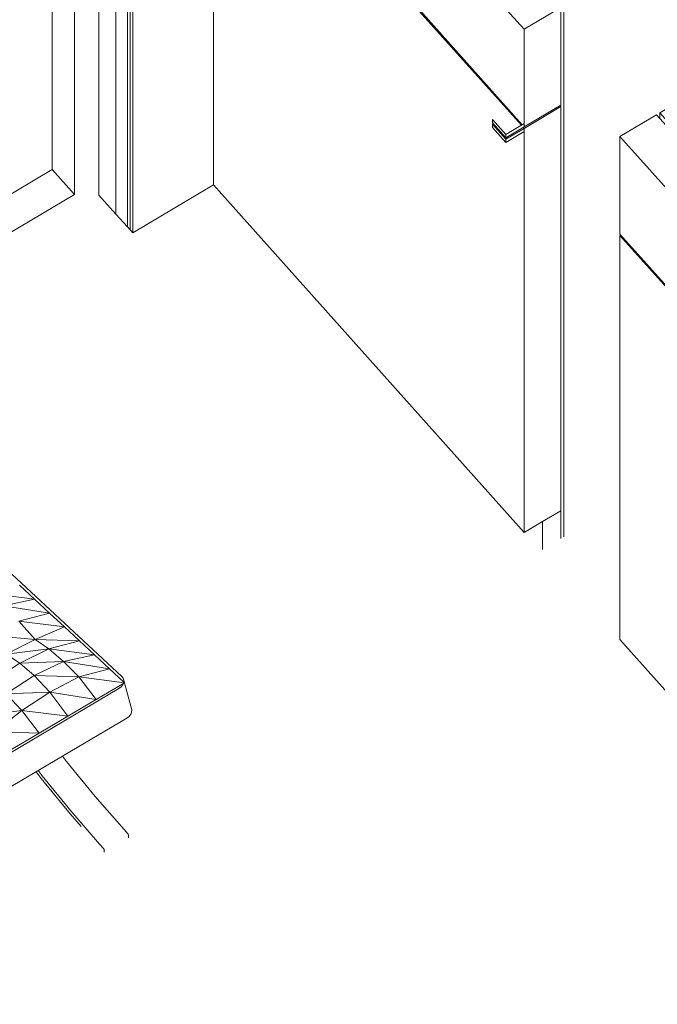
# Model space of a CAD drawing. Header units: millimetres. Extents: x -36631 to 27388, y -24993 to 6945.
# Tile 46 of 64: x -15659 to -14764, y -8601 to -7218. Entities that reach past the tile are written whole.
import ezdxf

# ---------------------------------------------------------------- set-up
doc = ezdxf.new("R2010")
doc.units = ezdxf.units.MM
doc.header["$MEASUREMENT"] = 0
doc.linetypes.add('Wipeout_Contour', pattern=[1000, 0, -1000])
for name, color, linetype in [('Nuevo_08_E_Envans secs', 7, 'Continuous'), ('Nuevo_09_EI_Mobiliari cuines', 7, 'Continuous'), ('Nuevo_09_EI_Mobiliari general', 7, 'Continuous'), ('Nuevo_14_PAV_Soft Light Grey 0554', 7, 'Continuous'), ('Nuevo_Ventanas Archicad', 7, 'Continuous')]:
    doc.layers.add(name, color=color, linetype=linetype)
for name, color, linetype, lineweight in [('Nuevo_08_E_Envans secs_Pluma_Nº__47', 7, 'Continuous', 20), ('Nuevo_09_EI_Mobiliari cuines_Pluma_Nº__1', 7, 'Continuous', 5), ('Nuevo_09_EI_Mobiliari cuines_Pluma_Nº__24', 252, 'Continuous', 5), ('Nuevo_09_EI_Mobiliari general_Pluma_Nº__1', 7, 'Continuous', 5), ('Nuevo_14_PAV_Soft Light Grey 0554_Pluma_Nº__89', 7, 'Continuous', 5), ('Nuevo_Ventanas Archicad_Pluma_Nº__1', 7, 'Continuous', 5)]:
    doc.layers.add(name, color=color, linetype=linetype, lineweight=lineweight)

# ---------------------------------------------------------------- blocks, each defined once
blk = doc.blocks.new('Elem Sección_216_1')
at = {"layer": 'Nuevo_09_EI_Mobiliari cuines_Pluma_Nº__1', "color": 7, "linetype": 'Continuous', "lineweight": 5}
for p, q in [((-15331.1, -6717.6), (-15331.1, -6710.3)), ((-15386.8, -6743.3), (-15386.8, -6880.4)), ((-15386.8, -6880.4), (-14953.1, -7365.7)), ((-15385.5, -6881.9), (-15386.8, -6882.6)), ((-14954.4, -7366.5), (-15386.8, -6882.6)), ((-15386.8, -6882.6), (-15386.8, -7450.1)), ((-14388.6, -7128.9), (-14388.6, -6898.7)), ((-14899.1, -7338.1), (-14899.1, -7201.1)), ((-14894.8, -7944.3), (-14894.8, -7198.5)), ((-14950.6, -7368.6), (-14950.6, -7231.5)), ((-14899.1, -7338.1), (-14950.6, -7368.6)), ((-14899.1, -7340.3), (-14950.6, -7370.8)), ((-14899.1, -7340.3), (-14900.4, -7338.9)), ((-14899.1, -7907.8), (-14899.1, -7340.3)), ((-14976.3, -7379.4), (-14995, -7358.5)), ((-14995, -7358.5), (-14995, -7362.9)), ((-14995, -7362.9), (-14976.3, -7383.9)), ((-14976.3, -7386.1), (-14995, -7365.1)), ((-14995, -7365.1), (-14995, -7369.6)), ((-14976.3, -7379.4), (-14950.6, -7364.2)), ((-14950.6, -7368.6), (-14976.3, -7383.9)), ((-14995, -7369.6), (-14976.3, -7390.5)), ((-14976.3, -7386.1), (-14950.6, -7370.8)), ((-14950.6, -7375.3), (-14976.3, -7390.5)), ((-14976.3, -7383.9), (-14976.3, -7379.4)), ((-14950.6, -7370.8), (-14951.9, -7369.4)), ((-14950.6, -7370.8), (-14950.6, -7375.3)), ((-14950.6, -7938.3), (-14950.6, -7375.3)), ((-14976.3, -7390.5), (-14976.3, -7386.1)), ((-15386.8, -7450.1), (-14950.6, -7938.3)), ((-14899.1, -7907.8), (-14924.8, -7923.1)), ((-14899.1, -7946.9), (-14899.1, -7907.8)), ((-14924.8, -7923.1), (-14950.6, -7938.3)), ((-14924.8, -7962.1), (-14924.8, -7923.1))]:
    blk.add_line(p, q, dxfattribs=at)
at = {"layer": 'Nuevo_09_EI_Mobiliari cuines_Pluma_Nº__24', "color": 252, "linetype": 'Continuous', "lineweight": 5}
for p, q in [((-14824.9, -6410.5), (-15331.1, -6710.3)), ((-14824.9, -6410.5), (-14388.6, -6898.7)), ((-15335.3, -6712.8), (-15386.8, -6743.3)), ((-15335.3, -6712.8), (-14899.1, -7201.1)), ((-15331.1, -6710.3), (-14894.8, -7198.5)), ((-15386.8, -6743.3), (-14950.6, -7231.5)), ((-14388.6, -6898.7), (-14894.8, -7198.5)), ((-14899.1, -7201.1), (-14950.6, -7231.5))]:
    blk.add_line(p, q, dxfattribs=at)
blk = doc.blocks.new('Elem Sección_217_1')
at = {"color": 254, "linetype": 'Wipeout_Contour', "lineweight": 0, "ltscale": 63275.094471}
blk.add_wipeout([(-14814, -6365.4), (-14819.1, -6368.5), (-13140.2, -8247.3), (-13135, -8244.2)], dxfattribs=at).dxf.layer = 'Nuevo_08_E_Envans secs'
at = {"color": 254, "linetype": 'Wipeout_Contour', "lineweight": 0, "ltscale": 79278.660773}
blk.add_wipeout([(-14802.1, -6331.7), (-14813.3, -6338.3), (-14805.2, -6347.4), (-13106.8, -8247.8), (-13095.7, -8241.2)], dxfattribs=at).dxf.layer = 'Nuevo_08_E_Envans secs'
at = {"color": 254, "linetype": 'Wipeout_Contour', "lineweight": 0, "ltscale": 63214.716288}
blk.add_wipeout([(-14816.3, -6354), (-13118, -8254.4), (-13106.8, -8247.8), (-14805.2, -6347.4)], dxfattribs=at).dxf.layer = 'Nuevo_08_E_Envans secs'
blk = doc.blocks.new('Elem Sección_300_1')
at = {"layer": 'Nuevo_14_PAV_Soft Light Grey 0554_Pluma_Nº__89', "color": 7, "linetype": 'Continuous', "lineweight": 5}
blk.add_line((-15524, -7491.1), (-15547.7, -7464.5), dxfattribs=at)
blk = doc.blocks.new('Elem Sección_335_1')
at = {"layer": 'Nuevo_08_E_Envans secs_Pluma_Nº__47', "color": 7, "linetype": 'Continuous', "lineweight": 20}
for p, q in [((-15524, -7491.1), (-15524, -6745.3)), ((-15507.7, -7509.2), (-15507.7, -6763.4)), ((-15504, -7513.4), (-15504, -6767.6)), ((-15500.2, -6771.8), (-15500.2, -7517.6)), ((-15386.6, -7450.3), (-15500.2, -7517.6)), ((-15524, -7491.1), (-15507.7, -7509.2)), ((-15507.7, -7509.2), (-15504, -7513.4)), ((-15504, -7513.4), (-15500.2, -7517.6))]:
    blk.add_line(p, q, dxfattribs=at)
blk = doc.blocks.new('Elem Sección_358_1')
at = {"layer": 'Nuevo_09_EI_Mobiliari general_Pluma_Nº__1', "color": 7, "linetype": 'Continuous', "lineweight": 5}
for p, q in [((-15676.6, -7990.8), (-15515.5, -8140.4)), ((-15637.9, -8031.9), (-15659, -8012.4)), ((-15637.9, -8031.9), (-15702.1, -8023.7)), ((-15637.9, -8031.9), (-15681.7, -8041.2)), ((-15616.9, -8051.5), (-15637.9, -8031.9)), ((-15616.9, -8051.5), (-15681.7, -8041.2)), ((-15616.9, -8051.5), (-15660.1, -8062.8)), ((-15595.9, -8071), (-15616.9, -8051.5)), ((-15637.4, -8088.5), (-15660.1, -8062.8)), ((-15595.9, -8071), (-15660.1, -8062.8)), ((-15595.9, -8071), (-15637.4, -8088.5)), ((-15574.8, -8090.6), (-15595.9, -8071)), ((-15637.4, -8088.5), (-15700.9, -8082.8)), ((-15637.4, -8088.5), (-15678.1, -8109.2)), ((-15618, -8101.9), (-15678.1, -8109.2)), ((-15618, -8101.9), (-15658.9, -8121.9)), ((-15618, -8101.9), (-15637.4, -8088.5)), ((-15574.8, -8090.6), (-15637.4, -8088.5)), ((-15574.8, -8090.6), (-15618, -8101.9)), ((-15597.5, -8119.4), (-15618, -8101.9)), ((-15553.8, -8110.1), (-15618, -8101.9)), ((-15553.8, -8110.1), (-15574.8, -8090.6)), ((-15658.9, -8121.9), (-15678.1, -8109.2)), ((-15553.8, -8110.1), (-15597.5, -8119.4)), ((-15532.7, -8129.6), (-15553.8, -8110.1)), ((-15658.9, -8121.9), (-15698.2, -8147.8)), ((-15597.5, -8119.4), (-15658.9, -8121.9)), ((-15638.4, -8139.1), (-15658.9, -8121.9)), ((-15597.5, -8119.4), (-15638.4, -8139.1)), ((-15575.9, -8141), (-15597.5, -8119.4)), ((-15532.7, -8129.6), (-15597.5, -8119.4)), ((-15532.7, -8129.6), (-15575.9, -8141)), ((-15512.6, -8148.3), (-15532.7, -8129.6)), ((-15638.4, -8139.1), (-15677.7, -8165)), ((-15616.4, -8162.5), (-15638.4, -8139.1)), ((-15575.9, -8141), (-15638.4, -8139.1)), ((-15575.9, -8141), (-15616.4, -8162.5)), ((-15551.6, -8172.8), (-15575.9, -8141)), ((-15511.7, -8149.2), (-15575.9, -8141)), ((-15515.5, -8140.4), (-15513.5, -8143)), ((-15513.5, -8143), (-15512.5, -8146)), ((-15511.7, -8149.2), (-15551.6, -8172.8)), ((-15516.4, -8155.1), (-15519.6, -8157.5)), ((-15514, -8152.2), (-15516.4, -8155.1)), ((-15513, -8150), (-15514, -8152.2)), ((-15512.5, -8146), (-15512.6, -8148.3)), ((-15511.7, -8149.2), (-15512.6, -8148.3)), ((-15501.5, -8187.4), (-15512.5, -8146)), ((-15519.6, -8157.5), (-16137.5, -8523.4)), ((-15616.4, -8162.5), (-15677.7, -8165)), ((-15655.7, -8188.2), (-15677.7, -8165)), ((-15616.4, -8162.5), (-15655.7, -8188.2)), ((-15591.5, -8196.4), (-15616.4, -8162.5)), ((-15551.6, -8172.8), (-15616.4, -8162.5)), ((-15551.6, -8172.8), (-15591.5, -8196.4)), ((-15508.6, -8198.9), (-16126.5, -8564.8)), ((-15655.7, -8188.2), (-15715.8, -8195.5)), ((-15655.7, -8188.2), (-15694, -8218)), ((-15631.4, -8220.1), (-15655.7, -8188.2)), ((-15591.5, -8196.4), (-15655.7, -8188.2)), ((-15591.5, -8196.4), (-15631.4, -8220.1)), ((-15505.4, -8196.5), (-15508.6, -8198.9)), ((-15503, -8193.6), (-15505.4, -8196.5)), ((-15501.7, -8190.5), (-15503, -8193.6)), ((-15501.5, -8187.4), (-15501.7, -8190.5)), ((-15631.4, -8220.1), (-15694, -8218)), ((-15631.4, -8220.1), (-15671.3, -8243.7)), ((-15598.8, -8252.3), (-15593.1, -8259.7)), ((-15593.1, -8259.7), (-15553, -8308.8)), ((-15628.9, -8283.7), (-15636, -8274.4)), ((-15633.1, -8272.6), (-15627.4, -8280)), ((-15627.4, -8280), (-15587.3, -8329.1)), ((-15588, -8333.6), (-15628.9, -8283.7)), ((-15553, -8308.8), (-15512.4, -8355.5)), ((-15572.6, -8351.3), (-15588, -8333.6)), ((-15587.3, -8329.1), (-15546.8, -8375.8)), ((-15512.4, -8355.5), (-15506.8, -8361.8)), ((-15506.8, -8361.8), (-15506.2, -8362.9)), ((-15506.2, -8362.9), (-15506.2, -8366.9)), ((-15546.8, -8375.8), (-15541.2, -8382.1)), ((-15541.2, -8382.1), (-15540.5, -8383.3)), ((-15540.5, -8383.3), (-15540.5, -8387.3))]:
    blk.add_line(p, q, dxfattribs=at)
blk = doc.blocks.new('Elem Sección_375_1')
at = {"layer": 'Nuevo_09_EI_Mobiliari cuines_Pluma_Nº__1', "color": 7, "linetype": 'Continuous', "lineweight": 5}
for p, q in [((-14760.2, -7356.4), (-14760.2, -7349)), ((-14816, -7382.1), (-14816, -7519.2)), ((-14816, -7519.2), (-14382.3, -8004.5)), ((-14814.7, -7520.6), (-14816, -7521.4)), ((-14383.6, -8005.2), (-14816, -7521.4)), ((-14816, -7521.4), (-14816, -8088.8)), ((-13817.8, -7819.4), (-13817.8, -7537.5)), ((-14324, -8583), (-14324, -7837.2)), ((-14328.3, -7976.9), (-14328.3, -7839.8)), ((-14379.7, -8007.4), (-14379.7, -7870.3)), ((-14328.3, -7976.9), (-14379.7, -8007.4)), ((-14328.3, -7979.1), (-14329.5, -7977.6)), ((-14328.3, -7979.1), (-14379.7, -8009.6)), ((-14328.3, -8546.6), (-14328.3, -7979.1)), ((-14405.5, -8018.2), (-14424.2, -7997.2)), ((-14424.2, -7997.2), (-14424.2, -8001.7)), ((-14424.2, -8001.7), (-14405.5, -8022.6)), ((-14405.5, -8024.8), (-14424.2, -8003.9)), ((-14424.2, -8003.9), (-14424.2, -8008.3)), ((-14405.5, -8018.2), (-14379.7, -8002.9)), ((-14424.2, -8008.3), (-14405.5, -8029.3)), ((-14379.7, -8007.4), (-14405.5, -8022.6)), ((-14405.5, -8024.8), (-14379.7, -8009.6)), ((-14379.7, -8014), (-14405.5, -8029.3)), ((-14405.5, -8022.6), (-14405.5, -8018.2)), ((-14379.7, -8009.6), (-14381, -8008.1)), ((-14379.7, -8009.6), (-14379.7, -8014)), ((-14379.7, -8577.1), (-14379.7, -8014)), ((-14405.5, -8029.3), (-14405.5, -8024.8)), ((-14816, -8088.8), (-14379.7, -8577.1)), ((-14328.3, -8546.6), (-14354, -8561.8)), ((-14328.3, -8585.6), (-14328.3, -8546.6)), ((-14354, -8561.8), (-14379.7, -8577.1)), ((-14354, -8600.8), (-14354, -8561.8))]:
    blk.add_line(p, q, dxfattribs=at)
at = {"layer": 'Nuevo_09_EI_Mobiliari cuines_Pluma_Nº__24', "color": 252, "linetype": 'Continuous', "lineweight": 5}
for p, q in [((-14254, -7049.3), (-14760.2, -7349)), ((-14254, -7049.3), (-13817.8, -7537.5)), ((-14764.5, -7351.6), (-14816, -7382.1)), ((-14764.5, -7351.6), (-14328.3, -7839.8)), ((-14760.2, -7349), (-14324, -7837.2)), ((-14816, -7382.1), (-14379.7, -7870.3)), ((-13817.8, -7537.5), (-14324, -7837.2)), ((-14328.3, -7839.8), (-14379.7, -7870.3))]:
    blk.add_line(p, q, dxfattribs=at)
blk = doc.blocks.new('Elem Sección_385_1')
at = {"layer": 'Nuevo_Ventanas Archicad_Pluma_Nº__1', "color": 7, "linetype": 'Continuous', "lineweight": 5}
for p, q in [((-15547.7, -7464.5), (-15547.7, -7443.2)), ((-16692.7, -8067.9), (-16581.1, -8001.8)), ((-16566.4, -8046.5), (-16679.8, -8113.7))]:
    blk.add_line(p, q, dxfattribs=at)
at = {"color": 254, "linetype": 'Wipeout_Contour', "lineweight": 0, "ltscale": 71062.175741}
blk.add_wipeout([(-16958.8, -7490.3), (-16952.6, -7497.3), (-15613.2, -6704.1), (-15619.5, -6697.1)], dxfattribs=at).dxf.layer = 'Nuevo_Ventanas Archicad'
at = {"layer": 'Nuevo_Ventanas Archicad_Pluma_Nº__1', "color": 7, "linetype": 'Continuous', "lineweight": 5}
for p, q in [((-15909.8, -7604.3), (-15613.2, -7428.6)), ((-15613.2, -7428.6), (-15582, -7463.6)), ((-15582, -7463.6), (-15896.9, -7650))]:
    blk.add_line(p, q, dxfattribs=at)
at = {"color": 254, "linetype": 'Wipeout_Contour', "lineweight": 0, "ltscale": 67869.961804}
blk.add_wipeout([(-15591.4, -6669.8), (-15625.7, -6690.2), (-15582, -6739.1), (-15547.7, -6718.7)], dxfattribs=at).dxf.layer = 'Nuevo_Ventanas Archicad'
at = {"color": 254, "linetype": 'Wipeout_Contour', "lineweight": 0, "ltscale": 74207.83955}
blk.add_wipeout([(-16999.4, -7503.7), (-16955.7, -7552.6), (-16921.4, -7532.2), (-16965.1, -7483.3)], dxfattribs=at).dxf.layer = 'Nuevo_Ventanas Archicad'
at = {"layer": 'Nuevo_Ventanas Archicad_Pluma_Nº__1', "color": 7, "linetype": 'Continuous', "lineweight": 5}
for p, q in [((-15591.4, -6669.8), (-15625.7, -6690.2)), ((-15625.7, -6690.2), (-15625.7, -6700.8)), ((-15625.7, -6690.2), (-15619.5, -6697.1)), ((-15619.5, -6697.1), (-16958.8, -7490.3)), ((-15613.2, -6704.1), (-16952.6, -7497.3)), ((-15613.2, -7428.6), (-15613.2, -6704.1)), ((-15613.2, -6704.1), (-15582, -6739.1)), ((-15547.7, -6718.7), (-15582, -6739.1)), ((-15547.7, -7443.2), (-15547.7, -6718.7)), ((-15582, -6739.1), (-15582, -7463.6)), ((-16965.1, -7483.3), (-16999.4, -7503.7)), ((-16965.1, -7483.3), (-16958.8, -7490.3)), ((-16952.6, -7497.3), (-16921.4, -7532.2)), ((-16921.4, -7532.2), (-16955.7, -7552.6)), ((-16921.4, -7591), (-16921.4, -7532.2))]:
    blk.add_line(p, q, dxfattribs=at)
at = {"layer": 'Nuevo_Ventanas Archicad_Pluma_Nº__1', "color": 7, "linetype": 'Continuous', "lineweight": 5, "flags": 128}
for points in [[(-15591.4, -6669.8), (-15587.6, -6674), (-15583.9, -6678.2), (-15575.8, -6687.3), (-15567.7, -6696.4), (-15547.7, -6718.7)], [(-16999.4, -7503.7), (-16995.7, -7507.9), (-16991.9, -7512), (-16983.8, -7521.1), (-16975.7, -7530.2)]]:
    blk.add_lwpolyline(points, dxfattribs=at)

msp = doc.modelspace()

# ---------------------------------------------------------------- block references
at = {"layer": 'Nuevo_09_EI_Mobiliari cuines', "lineweight": 0}
msp.add_blockref('Elem Sección_216_1', (0, 0), dxfattribs=at)

# ---------------------------------------------------------------- next in the draw order: block references
at = {"layer": 'Nuevo_08_E_Envans secs', "lineweight": 0}
msp.add_blockref('Elem Sección_217_1', (0, 0), dxfattribs=at)

# ---------------------------------------------------------------- next in the draw order: block references
at = {"layer": 'Nuevo_14_PAV_Soft Light Grey 0554', "lineweight": 0}
msp.add_blockref('Elem Sección_300_1', (0, 0), dxfattribs=at)

# ---------------------------------------------------------------- next in the draw order: block references
at = {"layer": 'Nuevo_08_E_Envans secs', "lineweight": 0}
msp.add_blockref('Elem Sección_335_1', (0, 0), dxfattribs=at)

# ---------------------------------------------------------------- next in the draw order: block references
at = {"layer": 'Nuevo_09_EI_Mobiliari cuines', "lineweight": 0}
msp.add_blockref('Elem Sección_375_1', (0, 0), dxfattribs=at)
at = {"layer": 'Nuevo_09_EI_Mobiliari general', "lineweight": 0}
msp.add_blockref('Elem Sección_358_1', (0, 0), dxfattribs=at)

# ---------------------------------------------------------------- next in the draw order: block references
at = {"layer": 'Nuevo_Ventanas Archicad', "lineweight": 0}
msp.add_blockref('Elem Sección_385_1', (0, 0), dxfattribs=at)

doc.saveas('drawing.dxf')
